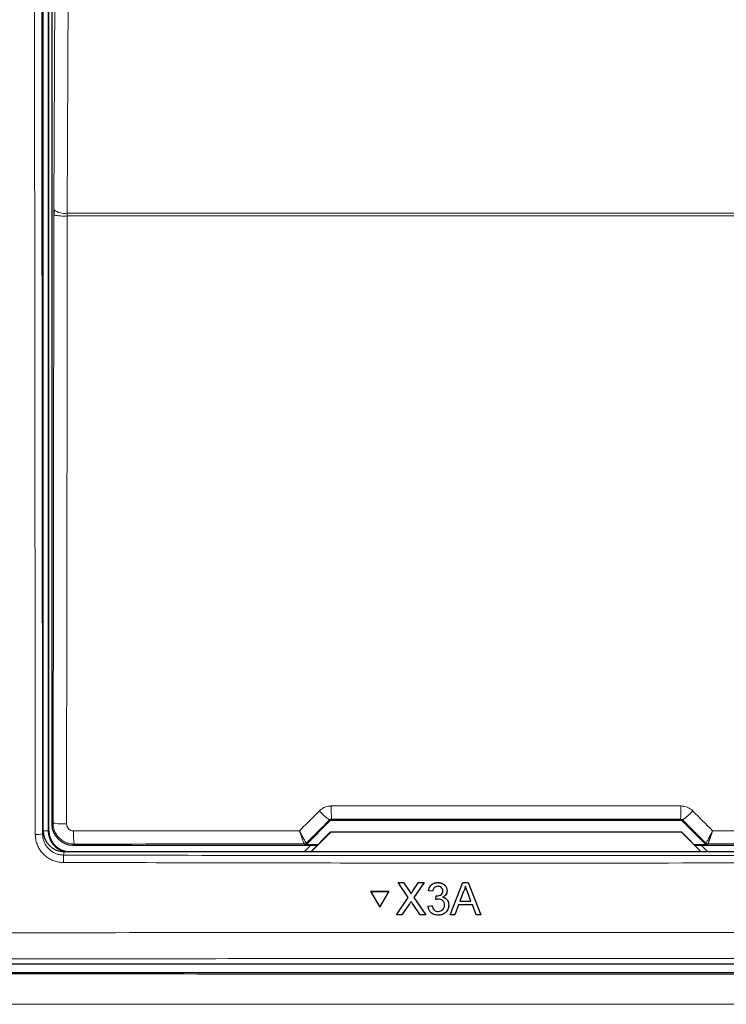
# Paper-space layout 'Blatt3' of a CAD drawing. Header units: millimetres. Extents: x 5 to 418, y 2 to 292.
# Tile 10 of 54: x 75 to 92, y 165 to 188. Entities that reach past the tile are written whole.
import ezdxf

# ---------------------------------------------------------------- set-up
doc = ezdxf.new("R2010")
doc.units = ezdxf.units.MM

psp = doc.layouts.new('Blatt3')

# ---------------------------------------------------------------- linework, layer by layer
at = {"color": 7, "linetype": 'Continuous', "lineweight": 25}
for p, q in [((75.3036, 168.6362), (75.3036, 206.3018)), ((75.4369, 168.635), (75.4369, 206.2684)), ((75.5095, 206.1125), (75.5095, 168.7909)), ((75.5521, 183.4035), (75.5517, 183.2725)), ((81.5672, 168.3153), (82.1174, 168.8655)), ((82.1646, 168.885), (90.4427, 168.885)), ((90.4898, 168.8655), (91.04, 168.3153)), ((81.6629, 168.135), (82.1348, 168.6069)), ((82.1369, 168.6017), (81.6703, 168.135)), ((82.1348, 168.6069), (82.1369, 168.6017)), ((82.1348, 168.6069), (90.4724, 168.6069)), ((90.4703, 168.6017), (82.1369, 168.6017)), ((90.4724, 168.6069), (90.4703, 168.6017)), ((90.9369, 168.135), (90.4703, 168.6017)), ((90.4724, 168.6069), (90.9444, 168.135)), ((96.8043, 168.135), (75.8029, 168.135)), ((76.0095, 168.291), (81.8188, 168.291)), ((81.6675, 168.291), (81.5166, 168.1401)), ((81.5166, 168.1401), (81.5166, 168.135)), ((81.8236, 168.2958), (81.5201, 168.2958)), ((91.0871, 168.2958), (90.7836, 168.2958)), ((90.7884, 168.291), (96.5978, 168.291)), ((91.0906, 168.1401), (90.9397, 168.291)), ((91.0906, 168.135), (91.0906, 168.1401)), ((83.7363, 167.4), (83.7364, 167.4022)), ((83.8665, 167.4), (83.8667, 167.4022)), ((84.2234, 167.4), (84.2236, 167.4021)), ((84.3555, 167.4), (84.3556, 167.4021)), ((84.6832, 167.4), (84.6834, 167.4021)), ((85.2777, 167.4), (85.2779, 167.4022)), ((85.3997, 167.4), (85.3998, 167.4022)), ((83.0924, 167.1838), (83.0926, 167.186)), ((83.0924, 167.1838), (83.3042, 166.818)), ((83.5158, 167.1838), (83.0924, 167.1838)), ((83.516, 167.186), (83.0926, 167.186)), ((83.3042, 166.818), (83.5158, 167.1838)), ((83.5158, 167.1838), (83.516, 167.186)), ((83.9804, 167.0466), (83.7363, 167.4)), ((83.7363, 167.4), (83.8665, 167.4)), ((83.8665, 167.4), (84.0003, 167.2063)), ((84.0902, 167.2062), (84.2234, 167.4)), ((84.3555, 167.4), (84.1116, 167.0454)), ((84.2234, 167.4), (84.3555, 167.4)), ((84.4591, 167.2039), (84.4592, 167.206)), ((84.5573, 167.194), (84.4591, 167.2039)), ((84.9006, 167.191), (84.9008, 167.1934)), ((84.9014, 167.2055), (84.9015, 167.2077)), ((84.9736, 166.635), (85.2777, 167.4)), ((85.2864, 167.1704), (85.208, 166.9587)), ((85.2777, 167.4), (85.3997, 167.4)), ((85.3997, 167.4), (85.7043, 166.635)), ((83.6972, 166.635), (83.9804, 167.0466)), ((84.0401, 167.1334), (84.0403, 167.1355)), ((84.1116, 167.0454), (84.395, 166.635)), ((84.6351, 166.9979), (84.6452, 167.0862)), ((84.6351, 166.9979), (84.6353, 167)), ((84.6452, 167.0862), (84.6454, 167.0883)), ((84.6594, 167.0851), (84.6595, 167.0872)), ((85.208, 166.9587), (85.4697, 166.9587)), ((85.4697, 166.9587), (85.3951, 167.1597)), ((84.0104, 166.8983), (83.8291, 166.635)), ((84.2647, 166.635), (84.078, 166.9053)), ((84.4493, 166.841), (84.5476, 166.8508)), ((84.4493, 166.841), (84.4495, 166.8431)), ((84.5476, 166.8508), (84.5478, 166.8529)), ((84.6914, 166.7135), (84.6916, 166.7156)), ((84.9399, 166.8427), (84.9401, 166.8451)), ((84.9408, 166.8652), (84.9409, 166.8673)), ((85.1754, 166.8704), (85.0883, 166.635)), ((85.5023, 166.8704), (85.1754, 166.8704)), ((85.5896, 166.635), (85.5023, 166.8704)), ((83.6972, 166.635), (83.6974, 166.6372)), ((83.8291, 166.635), (83.6972, 166.635)), ((84.395, 166.635), (84.2647, 166.635)), ((84.395, 166.635), (84.3952, 166.6372)), ((84.9736, 166.635), (84.9737, 166.6372)), ((85.0883, 166.635), (84.9736, 166.635)), ((85.7043, 166.635), (85.5896, 166.635)), ((85.7043, 166.635), (85.7045, 166.6372)), ((66.9694, 165.4684), (105.6379, 165.4684)), ((66.8294, 165.2611), (105.7779, 165.2611))]:
    psp.add_line(p, q, dxfattribs=at)
at = {"color": 7, "linetype": 'Continuous', "lineweight": 18}
for p, q in [((75.4224, 206.2684), (75.4224, 168.635)), ((75.5359, 168.8173), (75.5517, 183.2725)), ((75.8732, 183.2517), (75.874, 183.3173)), ((96.734, 183.2517), (75.8732, 183.2517)), ((75.874, 183.3173), (96.7332, 183.3173)), ((75.5095, 168.7909), (75.5359, 168.8173)), ((82.1174, 168.8655), (82.1073, 168.89)), ((82.1543, 168.9098), (82.1646, 168.885)), ((90.4427, 168.885), (90.4529, 168.9098)), ((90.5, 168.89), (90.4898, 168.8655)), ((75.2876, 168.5559), (75.3036, 168.6362)), ((75.4224, 168.635), (75.3036, 168.635)), ((75.4224, 168.635), (75.4369, 168.635)), ((81.5574, 168.3391), (81.557, 168.3392)), ((81.5574, 168.3391), (81.5672, 168.3153)), ((91.04, 168.3153), (91.0498, 168.3391)), ((91.0498, 168.3391), (91.0502, 168.3392)), ((75.8029, 168.135), (75.7871, 168.0557)), ((76.0358, 168.3173), (76.0095, 168.291)), ((81.5103, 168.3196), (81.51, 168.3197)), ((81.5201, 168.2958), (81.5103, 168.3196)), ((91.097, 168.3196), (91.0871, 168.2958)), ((91.0972, 168.3197), (91.097, 168.3196)), ((84.0003, 167.2063), (84.0005, 167.2085)), ((84.0902, 167.2062), (84.0903, 167.2083))]:
    psp.add_line(p, q, dxfattribs=at)
at = {"color": 7, "linetype": 'Continuous', "lineweight": 18, "flags": 128}
for points in [[(75.5521, 183.4035), (75.592, 191.9313), (75.6317, 200.4153)], [(75.9539, 200.3291), (75.9509, 199.6852), (75.9388, 197.1096), (75.8904, 186.8073), (75.874, 183.3173)], [(75.8732, 183.2517), (75.8725, 182.5864), (75.8696, 179.9249), (75.8574, 168.7965)]]:
    psp.add_lwpolyline(points, dxfattribs=at)
at = {"color": 7, "linetype": 'Continuous', "lineweight": 18}
for centre, radius, start, end in [((75.8049, 183.7032), 0.3921, 229.84864, 280.14668), ((75.7985, 184.595), 1.3454, 259.42891, 273.18402), ((83.0016, 170.1338), 1.532, 222.19195, 234.28187), ((87.8016, 169.1508), 5.6524, 179.27525, 182.44393), ((84.8056, 169.1508), 5.6524, 357.55607, 0.72475), ((89.6056, 170.1338), 1.532, 305.71813, 317.80805), ((75.7827, 170.1395), 1.3451, 259.42789, 273.18381), ((78.3154, 168.5584), 2.2924, 178.21518, 186.038), ((75.1575, 169.2521), 0.7083, 266.58782, 280.58882), ((81.5102, 168.3862), 0.0667, 270.00748, 314.99252), ((91.097, 168.3862), 0.0667, 225.00748, 269.99252), ((77.4918, 167.9158), 1.7104, 175.30838, 181.24111)]:
    psp.add_arc(centre, radius, start, end, dxfattribs=at)
at = {"color": 7, "linetype": 'Continuous', "lineweight": 25}
for centre, radius, start, end in [((75.9369, 168.635), 0.5146, 180, 256.32073), ((75.9369, 168.635), 0.5, 180, 270), ((81.51, 168.3863), 0.0666, 270.06102, 314.97735), ((91.0973, 168.3863), 0.0666, 225.02265, 269.93898)]:
    psp.add_arc(centre, radius, start, end, dxfattribs=at)
at = {"color": 7, "linetype": 'Continuous', "lineweight": 18}
for centre, major_axis, ratio, start_param, end_param in [((104.967, 184.495), (295.3334, 295.4238), 0.0123167, 1.6359514, 1.6378189), ((86.3036, 163.7773), (294.0695, 0), 0.0174551, 1.5566859, 1.5849067), ((67.6402, 184.495), (-295.3334, 295.4238), 0.0123167, 4.6453664, 4.6472339), ((86.3036, 163.188), (294.0328, 0), 0.0174551, 1.5871, 1.6057242), ((86.3036, 163.188), (294.0328, 0), 0.0174551, 1.5358685, 1.5544927)]:
    psp.add_ellipse(centre, major_axis=major_axis, ratio=ratio, start_param=start_param, end_param=end_param, dxfattribs=at)
at = {"color": 7, "linetype": 'Continuous', "lineweight": 25}
for centre, major_axis, ratio, start_param, end_param in [((82.1646, 168.8184), (-0.0255, 0.0616), 0.9998216, 5.8905493, 6.6758213), ((90.4427, 168.8184), (0.0255, 0.0616), 0.9998216, 5.8905493, 6.6758213), ((75.8037, 168.6369), (-0.0982, -0.4923), 0.9960441, 4.9100775, 6.4793527), ((76.0095, 168.7909), (0.3536, -0.3536), 0.9998985, 3.9271431, 5.4976349), ((81.5201, 168.3625), (0.0255, -0.0616), 0.9998216, 5.8905493, 6.6758213), ((91.0871, 168.3625), (0.0255, 0.0616), 0.9998216, 2.7489567, 3.5342286)]:
    psp.add_ellipse(centre, major_axis=major_axis, ratio=ratio, start_param=start_param, end_param=end_param, dxfattribs=at)
at = {"color": 7, "linetype": 'Continuous', "lineweight": 18}
for points, knots in [([(75.1153, 168.5451), (75.1152, 168.656), (75.1145, 169.2104), (75.1119, 171.539), (75.1021, 180.8555), (75.0918, 192.9008), (75.0862, 203.1763), (75.0845, 206.3438)], [0, 0, 0, 0, 0.0088087, 0.0440433, 0.1849823, 0.7487663, 1, 1, 1, 1]), ([(75.2568, 206.3486), (75.2604, 200.0468), (75.2677, 187.4412), (75.281, 174.8517), (75.2876, 168.5559)], [0, 0, 0, 0, 0.4999168, 1, 1, 1, 1]), ([(81.3942, 168.6322), (81.525, 168.7631), (81.6825, 168.9207), (81.8399, 169.0783), (81.8666, 169.1049)], [0, 0, 0, 0, 0.8306218, 1, 1, 1, 1]), ([(81.8666, 169.1049), (81.883, 169.1199), (81.9163, 169.1501), (81.9748, 169.184), (82.0382, 169.2085), (82.0899, 169.2187), (82.1274, 169.2219), (82.1422, 169.2222), (82.1496, 169.2223)], [0, 0, 0, 0, 0.21152178, 0.42916049, 0.64075179, 0.85849259, 0.92913667, 1, 1, 1, 1]), ([(82.1496, 169.2223), (82.3718, 169.2223), (83.4829, 169.2226), (85.4231, 169.2228), (87.9703, 169.2228), (89.6285, 169.2225), (90.4576, 169.2223)], [0, 0, 0, 0, 0.0802418, 0.4012121, 0.7005954, 1, 1, 1, 1]), ([(90.4576, 169.2223), (90.5025, 169.2178), (90.5922, 169.2089), (90.6861, 169.1558), (90.7297, 169.1151), (90.7406, 169.1049)], [0, 0, 0, 0, 0.4282329, 0.8563378, 1, 1, 1, 1]), ([(90.7406, 169.1049), (90.8975, 168.948), (91.0549, 168.7904), (91.2124, 168.6328), (91.213, 168.6322)], [0, 0, 0, 0, 0.996046, 1, 1, 1, 1]), ([(76.0358, 168.3173), (76.0173, 168.3179), (75.9801, 168.319), (75.9162, 168.3302), (75.8447, 168.3526), (75.77, 168.391), (75.702, 168.4418), (75.644, 168.5028), (75.5966, 168.5734), (75.5622, 168.6503), (75.5401, 168.7326), (75.5373, 168.7888), (75.5359, 168.8173)], [0, 0, 0, 0, 0.0706195, 0.1421253, 0.2475346, 0.3559766, 0.4616677, 0.5704171, 0.6763512, 0.7853637, 0.8911508, 1, 1, 1, 1]), ([(82.1543, 168.9098), (82.1518, 168.9097), (82.1456, 168.9095), (82.1358, 168.9074), (82.1253, 168.9034), (82.1155, 168.8976), (82.11, 168.8926), (82.1073, 168.89)], [0, 0, 0, 0, 0.1380184, 0.3466195, 0.5623806, 0.7779399, 1, 1, 1, 1]), ([(90.5, 168.89), (90.4981, 168.8917), (90.4911, 168.8984), (90.4756, 168.9074), (90.4604, 168.909), (90.4529, 168.9098)], [0, 0, 0, 0, 0.1482472, 0.5799252, 1, 1, 1, 1]), ([(75.8574, 168.7965), (75.8592, 168.7778), (75.8629, 168.7403), (75.8916, 168.6903), (75.9338, 168.6526), (75.9807, 168.6326), (76.0118, 168.6306), (76.0242, 168.6298)], [0, 0, 0, 0, 0.21475054, 0.42957932, 0.64381482, 0.85755118, 1, 1, 1, 1]), ([(76.0242, 168.6298), (76.2463, 168.6299), (77.3567, 168.6306), (79.1467, 168.6315), (80.7148, 168.632), (81.3942, 168.6322)], [0, 0, 0, 0, 0.1241023, 0.6205161, 1, 1, 1, 1]), ([(81.557, 168.3392), (81.5565, 168.3395), (81.5547, 168.3404), (81.5485, 168.3484), (81.5366, 168.3668), (81.52, 168.3949), (81.4992, 168.4319), (81.4748, 168.4769), (81.4516, 168.5207), (81.4312, 168.5599), (81.416, 168.5894), (81.404, 168.613), (81.3972, 168.6263), (81.3946, 168.6315), (81.3942, 168.6322)], [0, 0, 0, 0, 0.0499423, 0.1602697, 0.274188, 0.3927758, 0.5154588, 0.6387714, 0.766204, 0.8388011, 0.9121546, 0.965686, 0.9952884, 1, 1, 1, 1]), ([(81.51, 168.3197), (81.5096, 168.3201), (81.5072, 168.322), (81.4961, 168.346), (81.4691, 168.4164), (81.4374, 168.5052), (81.4134, 168.5752), (81.4011, 168.6118), (81.3963, 168.6259), (81.3945, 168.6314), (81.3942, 168.6322)], [0, 0, 0, 0, 0.0500976, 0.2741498, 0.5151591, 0.7656656, 0.911884, 0.9655798, 0.9952749, 1, 1, 1, 1]), ([(91.213, 168.6322), (91.2126, 168.6315), (91.2115, 168.6293), (91.2087, 168.6237), (91.2019, 168.6102), (91.1836, 168.5745), (91.1485, 168.5068), (91.1038, 168.4236), (91.0672, 168.3603), (91.0533, 168.3406), (91.0506, 168.3394), (91.0502, 168.3392)], [0, 0, 0, 0, 0.0047263, 0.0144598, 0.0368391, 0.0943897, 0.2530049, 0.501586, 0.7415301, 0.9644159, 1, 1, 1, 1]), ([(91.213, 168.6322), (91.2127, 168.6314), (91.212, 168.6291), (91.21, 168.6232), (91.2052, 168.6088), (91.1988, 168.5898), (91.1915, 168.5684), (91.1851, 168.5499), (91.1789, 168.5317), (91.1731, 168.5153), (91.1664, 168.496), (91.1603, 168.4786), (91.1543, 168.4618), (91.1498, 168.4494), (91.1454, 168.4373), (91.1412, 168.4256), (91.1371, 168.4146), (91.1321, 168.401), (91.1262, 168.3854), (91.1208, 168.3713), (91.1167, 168.3611), (91.1138, 168.354), (91.1113, 168.3477), (91.1082, 168.3404), (91.1049, 168.3329), (91.1016, 168.326), (91.0994, 168.3222), (91.098, 168.3203), (91.0975, 168.3199), (91.0972, 168.3197)], [0, 0, 0, 0, 0.0047064, 0.0144021, 0.0366912, 0.0940094, 0.1332813, 0.1726706, 0.2124218, 0.2522968, 0.2827643, 0.3439723, 0.3747298, 0.4061758, 0.4376871, 0.4693997, 0.5011811, 0.530573, 0.5896285, 0.6496654, 0.6801025, 0.7107423, 0.7414515, 0.7687764, 0.8236682, 0.8794249, 0.9360772, 0.9645578, 1, 1, 1, 1]), ([(91.213, 168.6322), (91.3983, 168.6321), (92.4724, 168.6318), (94.2627, 168.6311), (95.8671, 168.6302), (96.5831, 168.6298)], [0, 0, 0, 0, 0.1035199, 0.5999338, 1, 1, 1, 1]), ([(75.7818, 167.8787), (75.7448, 167.8806), (75.6698, 167.8844), (75.561, 167.9137), (75.4576, 167.9599), (75.3642, 168.0226), (75.2818, 168.1006), (75.2144, 168.1905), (75.1625, 168.2913), (75.1326, 168.3863), (75.1177, 168.4719), (75.1161, 168.5206), (75.1153, 168.5451)], [0, 0, 0, 0, 0.10595599, 0.2149835, 0.32093129, 0.4299487, 0.53591272, 0.64494836, 0.75092493, 0.85997632, 0.92956502, 1, 1, 1, 1]), ([(75.2876, 168.5559), (75.2878, 168.5469), (75.2882, 168.5195), (75.2924, 168.4831), (75.3003, 168.4425), (75.3099, 168.4068), (75.3241, 168.3674), (75.3418, 168.3287), (75.3627, 168.2919), (75.3864, 168.2571), (75.4129, 168.2245), (75.4423, 168.1939), (75.4742, 168.166), (75.5195, 168.1326), (75.5688, 168.105), (75.621, 168.0839), (75.6748, 168.0674), (75.7304, 168.0573), (75.7728, 168.0561), (75.7871, 168.0557)], [0, 0, 0, 0, 0.0347404, 0.1047197, 0.1399887, 0.1928173, 0.2460125, 0.3003641, 0.3551151, 0.4079324, 0.4611159, 0.5154548, 0.570193, 0.6229929, 0.7303847, 0.7851051, 0.8378997, 0.9452828, 1, 1, 1, 1]), ([(96.8255, 167.8787), (96.7144, 167.8784), (96.1591, 167.8769), (93.8267, 167.871), (89.2645, 167.8636), (82.8036, 167.8629), (78.1227, 167.8734), (75.7818, 167.8787)], [0, 0, 0, 0, 0.0158376, 0.0791881, 0.332598, 0.6662229, 1, 1, 1, 1]), ([(75.7871, 168.0557), (77.5384, 168.0515), (81.0414, 168.0431), (86.2996, 168.0399), (91.56, 168.0431), (95.0666, 168.0515), (96.8201, 168.0557)], [0, 0, 0, 0, 0.2498401, 0.4997441, 0.74984, 1, 1, 1, 1]), ([(67.0274, 166.1865), (67.4711, 166.1878), (69.6897, 166.1945), (73.6857, 166.2042), (79.0174, 166.2128), (84.353, 166.2167), (89.6915, 166.2161), (95.0104, 166.2109), (100.3076, 166.2015), (103.8223, 166.1915), (105.5798, 166.1865)], [0, 0, 0, 0, 0.0345653, 0.1728308, 0.3110963, 0.4493987, 0.587812, 0.7262622, 0.8631132, 1, 1, 1, 1]), ([(105.5408, 165.5655), (102.3427, 165.5739), (95.9429, 165.5909), (86.3245, 165.5975), (78.302, 165.5914), (71.8815, 165.5793), (68.6716, 165.5701), (67.0665, 165.5655)], [0, 0, 0, 0, 0.2495284, 0.4993423, 0.7494764, 0.8747245, 1, 1, 1, 1]), ([(66.8042, 165.236), (70.0437, 165.2329), (76.5259, 165.2268), (86.2748, 165.2245), (96.0397, 165.2268), (102.5475, 165.2329), (105.803, 165.236)], [0, 0, 0, 0, 0.2493852, 0.499015, 0.7493837, 1, 1, 1, 1]), ([(105.8447, 164.5169), (105.4011, 164.5165), (103.183, 164.5141), (99.1875, 164.5106), (93.8561, 164.5076), (88.5204, 164.5061), (83.1814, 164.5062), (77.7736, 164.508), (72.2991, 164.5114), (68.6083, 164.5151), (66.7625, 164.5169)], [0, 0, 0, 0, 0.03409426, 0.17047597, 0.30685768, 0.44327936, 0.57982117, 0.71640309, 0.85817909, 1, 1, 1, 1])]:
    psp.add_open_spline(points, degree=3, knots=knots, dxfattribs=at)
at = {"color": 7, "linetype": 'Continuous', "lineweight": 25}
for points, knots in [([(84.4592, 167.2061), (84.4668, 167.2358), (84.4818, 167.2952), (84.5396, 167.3615), (84.6112, 167.3973), (84.6593, 167.4006), (84.6834, 167.4022)], [0, 0, 0, 0, 0.2802532, 0.5595228, 0.7795924, 1, 1, 1, 1]), ([(84.6834, 167.4022), (84.7138, 167.3992), (84.7746, 167.393), (84.8485, 167.3459), (84.8931, 167.2793), (84.8987, 167.2316), (84.9015, 167.2078)], [0, 0, 0, 0, 0.2801842, 0.5598553, 0.7799999, 1, 1, 1, 1]), ([(84.0003, 167.2063), (84.0089, 167.1933), (84.0209, 167.1752), (84.0357, 167.1513), (84.0387, 167.1393), (84.0401, 167.1334)], [0, 0, 0, 0, 0.5612769, 0.7817626, 1, 1, 1, 1]), ([(84.0005, 167.2085), (84.0091, 167.1955), (84.0211, 167.1774), (84.0359, 167.1535), (84.0388, 167.1415), (84.0403, 167.1356)], [0, 0, 0, 0, 0.5612769, 0.7817626, 1, 1, 1, 1]), ([(84.0401, 167.1334), (84.0495, 167.147), (84.0661, 167.1712), (84.0828, 167.1955), (84.0902, 167.2062)], [0, 0, 0, 0, 0.5599999, 1, 1, 1, 1]), ([(84.4591, 167.2039), (84.4666, 167.2336), (84.4817, 167.293), (84.5394, 167.3593), (84.611, 167.3951), (84.6591, 167.3984), (84.6832, 167.4)], [0, 0, 0, 0, 0.2802532, 0.5595228, 0.7795924, 1, 1, 1, 1]), ([(84.6863, 167.3117), (84.6682, 167.3101), (84.6321, 167.3068), (84.5897, 167.276), (84.5663, 167.2355), (84.5603, 167.2079), (84.5573, 167.194)], [0, 0, 0, 0, 0.2800014, 0.5591308, 0.7793201, 1, 1, 1, 1]), ([(84.6594, 167.0851), (84.6788, 167.0868), (84.7176, 167.0903), (84.7677, 167.1147), (84.7995, 167.1561), (84.8019, 167.1869), (84.8031, 167.2023)], [0, 0, 0, 0, 0.2806803, 0.5609514, 0.7800568, 1, 1, 1, 1]), ([(84.6832, 167.4), (84.7136, 167.3969), (84.7744, 167.3908), (84.8483, 167.3437), (84.8929, 167.277), (84.8986, 167.2294), (84.9014, 167.2055)], [0, 0, 0, 0, 0.2801842, 0.5598553, 0.7799999, 1, 1, 1, 1]), ([(84.8031, 167.2023), (84.8012, 167.2191), (84.7973, 167.2527), (84.7649, 167.2893), (84.7259, 167.309), (84.6995, 167.3108), (84.6863, 167.3117)], [0, 0, 0, 0, 0.27946, 0.5589523, 0.7792553, 1, 1, 1, 1]), ([(84.9014, 167.2055), (84.8996, 167.1873), (84.8962, 167.151), (84.8629, 167.0923), (84.8219, 167.0684), (84.7968, 167.0538)], [0, 0, 0, 0, 0.2804963, 0.5610033, 1, 1, 1, 1]), ([(85.3387, 167.3117), (85.3314, 167.2844), (85.3184, 167.2357), (85.2962, 167.1904), (85.2864, 167.1704)], [0, 0, 0, 0, 0.5599146, 1, 1, 1, 1]), ([(85.3951, 167.1597), (85.3846, 167.1881), (85.3657, 167.2387), (85.347, 167.2894), (85.3387, 167.3117)], [0, 0, 0, 0, 0.5600021, 1, 1, 1, 1]), ([(84.0465, 166.9509), (84.0397, 166.9411), (84.0276, 166.9236), (84.0157, 166.906), (84.0104, 166.8983)], [0, 0, 0, 0, 0.5600016, 1, 1, 1, 1]), ([(84.078, 166.9053), (84.0721, 166.9138), (84.0615, 166.929), (84.0511, 166.9442), (84.0465, 166.9509)], [0, 0, 0, 0, 0.5599998, 1, 1, 1, 1]), ([(84.6987, 167.0083), (84.6867, 167.0074), (84.6651, 167.0058), (84.6443, 167.0003), (84.6351, 166.9979)], [0, 0, 0, 0, 0.5597721, 1, 1, 1, 1]), ([(84.6452, 167.0862), (84.6479, 167.0859), (84.6526, 167.0854), (84.6573, 167.0852), (84.6594, 167.0851)], [0, 0, 0, 0, 0.5600031, 1, 1, 1, 1]), ([(84.8425, 166.866), (84.8403, 166.8872), (84.8359, 166.9297), (84.7973, 166.9775), (84.7488, 167.0046), (84.7154, 167.0071), (84.6987, 167.0083)], [0, 0, 0, 0, 0.27974674, 0.55917089, 0.77944362, 1, 1, 1, 1]), ([(84.7968, 167.0538), (84.8199, 167.0463), (84.8662, 167.0311), (84.9134, 166.98), (84.9376, 166.9221), (84.9397, 166.8842), (84.9408, 166.8652)], [0, 0, 0, 0, 0.27980724, 0.55918542, 0.77940815, 1, 1, 1, 1]), ([(84.797, 167.056), (84.8201, 167.0485), (84.8663, 167.0333), (84.9136, 166.9822), (84.9378, 166.9243), (84.9399, 166.8864), (84.9409, 166.8674)], [0, 0, 0, 0, 0.27980724, 0.55918542, 0.77940815, 1, 1, 1, 1]), ([(84.6879, 166.6252), (84.6545, 166.6282), (84.5877, 166.6343), (84.5102, 166.691), (84.4625, 166.7635), (84.4537, 166.8151), (84.4493, 166.841)], [0, 0, 0, 0, 0.2799105, 0.5592491, 0.7794763, 1, 1, 1, 1]), ([(84.5476, 166.8508), (84.5527, 166.831), (84.5628, 166.7914), (84.5949, 166.7421), (84.6431, 166.7167), (84.6753, 166.7146), (84.6914, 166.7135)], [0, 0, 0, 0, 0.2808811, 0.5600727, 0.7796532, 1, 1, 1, 1]), ([(84.9408, 166.8652), (84.9363, 166.8288), (84.9274, 166.7558), (84.8576, 166.6764), (84.774, 166.6314), (84.7166, 166.6273), (84.6879, 166.6252)], [0, 0, 0, 0, 0.2794007, 0.5590642, 0.7793783, 1, 1, 1, 1]), ([(84.6914, 166.7135), (84.7141, 166.7156), (84.7594, 166.7198), (84.81, 166.7614), (84.8385, 166.8128), (84.8412, 166.8482), (84.8425, 166.866)], [0, 0, 0, 0, 0.2798831, 0.5589932, 0.779319, 1, 1, 1, 1]), ([(84.6916, 166.7157), (84.7143, 166.7178), (84.7596, 166.722), (84.8102, 166.7636), (84.8387, 166.815), (84.8413, 166.8505), (84.8427, 166.8682)], [0, 0, 0, 0, 0.2798831, 0.5589932, 0.779319, 1, 1, 1, 1])]:
    psp.add_open_spline(points, degree=3, knots=knots, dxfattribs=at)

doc.saveas('drawing.dxf')
